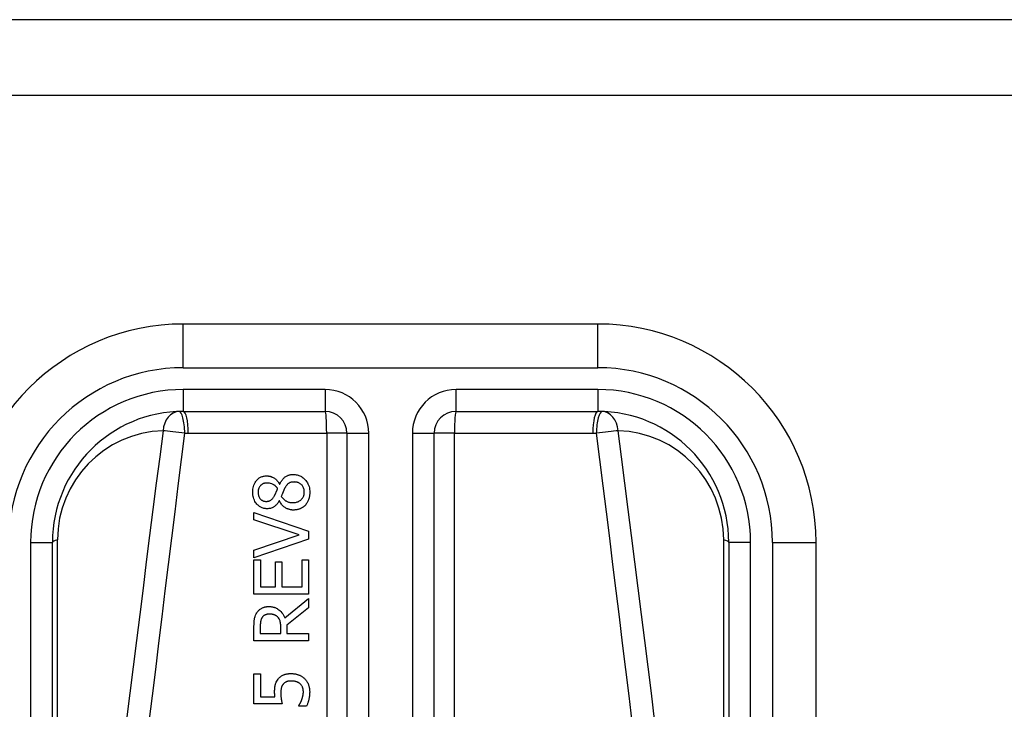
# Model space of a CAD drawing. Header units: inches. Extents: x 19 to 626, y 56 to 294.
# Tile 153 of 256: x 117.277 to 118.165, y 197.367 to 197.988. Entities that reach past the tile are written whole.
import ezdxf

# ---------------------------------------------------------------- set-up
doc = ezdxf.new("R2010")
doc.units = ezdxf.units.IN
doc.header["$MEASUREMENT"] = 0
doc.layers.add('Visible Edges(ANSI)', color=7, linetype='Continuous', lineweight=25)
doc.layers.add('Visible Tangent Edges(ANSI)', color=7, linetype='Continuous', lineweight=25)

msp = doc.modelspace()

# ---------------------------------------------------------------- linework, layer by layer
at = {"layer": 'Visible Edges(ANSI)'}
for p, q in [((150.41394, 197.98842), (84.80894, 197.98842)), ((84.80894, 197.92042), (150.41394, 197.92042)), ((117.79845, 197.71403), (117.42443, 197.71403)), ((117.42443, 197.63529), (117.55239, 197.63529)), ((117.67048, 197.63529), (117.79845, 197.63529)), ((117.57208, 197.61561), (117.57208, 196.96363)), ((117.6508, 196.96363), (117.6508, 197.61561)), ((117.5112, 197.56966), (117.5114, 197.56966)), ((117.51112, 197.55467), (117.51092, 197.55467)), ((117.48819, 197.53752), (117.48819, 197.54418)), ((117.48819, 197.54418), (117.5374, 197.52723)), ((117.52907, 197.52388), (117.48819, 197.53752)), ((117.5374, 197.52723), (117.5374, 197.52017)), ((117.30632, 196.86812), (117.30632, 197.51718)), ((117.48819, 197.51024), (117.52907, 197.52388)), ((117.5374, 197.52017), (117.48819, 197.50322)), ((117.91656, 197.51718), (117.91656, 196.86812)), ((117.9953, 196.86812), (117.9953, 197.51718)), ((117.48819, 197.50322), (117.48819, 197.51024)), ((117.48819, 197.50131), (117.49401, 197.50131)), ((117.48819, 197.47052), (117.48819, 197.50131)), ((117.49401, 197.50131), (117.49401, 197.47706)), ((117.50749, 197.47706), (117.50749, 197.49967)), ((117.50749, 197.49967), (117.51331, 197.49967)), ((117.51331, 197.49967), (117.51331, 197.47706)), ((117.53158, 197.47706), (117.53158, 197.50131)), ((117.53158, 197.50131), (117.5374, 197.50131)), ((117.5374, 197.50131), (117.5374, 197.47052)), ((117.49401, 197.47706), (117.50749, 197.47706)), ((117.51331, 197.47706), (117.53158, 197.47706)), ((117.5374, 197.47052), (117.48819, 197.47052)), ((117.51599, 197.4491), (117.5374, 197.46661)), ((117.5374, 197.46661), (117.5374, 197.45812)), ((117.5374, 197.45812), (117.51782, 197.44256)), ((117.48819, 197.42853), (117.48819, 197.44121)), ((117.49385, 197.44157), (117.49385, 197.43507)), ((117.51236, 197.43507), (117.51236, 197.44081)), ((117.51782, 197.44256), (117.51782, 197.43507)), ((117.5374, 197.42853), (117.48819, 197.42853)), ((117.49385, 197.43507), (117.51236, 197.43507)), ((117.51782, 197.43507), (117.5374, 197.43507)), ((117.5374, 197.43507), (117.5374, 197.42853)), ((117.48819, 197.37162), (117.48819, 197.39862)), ((117.48819, 197.39862), (117.49397, 197.39862)), ((117.49397, 197.39862), (117.49397, 197.37796)), ((117.49397, 197.37796), (117.50709, 197.37796)), ((117.51355, 197.37162), (117.48819, 197.37162)), ((117.52867, 197.36958), (117.52867, 197.37006)), ((117.53565, 197.36958), (117.52867, 197.36958))]:
    msp.add_line(p, q, dxfattribs=at)
at = {"layer": 'Visible Edges(ANSI)', "flags": 128}
for points in [[(117.5114, 197.56966), (117.51173, 197.57036), (117.51209, 197.57105), (117.51247, 197.57172), (117.51288, 197.57238), (117.51331, 197.57303), (117.51377, 197.57365), (117.51426, 197.57425), (117.51477, 197.57483), (117.51531, 197.57537), (117.51587, 197.57586), (117.51642, 197.57629), (117.51696, 197.57667), (117.5175, 197.57699), (117.51804, 197.57727), (117.51858, 197.5775), (117.51913, 197.57771), (117.51968, 197.57788), (117.52024, 197.57802), (117.5208, 197.57814), (117.52137, 197.57824), (117.52195, 197.57831), (117.52253, 197.57836), (117.5231, 197.57839), (117.52368, 197.5784)], [(117.52368, 197.5784), (117.52455, 197.57838), (117.5254, 197.57831), (117.52625, 197.57819), (117.52709, 197.57803), (117.52792, 197.57781), (117.52874, 197.57754), (117.52954, 197.57722), (117.53032, 197.57685), (117.53107, 197.57643), (117.53179, 197.57596), (117.53248, 197.57545), (117.53314, 197.5749), (117.53377, 197.57431), (117.53442, 197.57363), (117.53507, 197.57286), (117.53572, 197.57199), (117.53634, 197.57101), (117.53691, 197.56992), (117.53742, 197.56874), (117.53783, 197.56751), (117.53814, 197.56624), (117.53836, 197.56496), (117.53848, 197.56367), (117.53852, 197.56237)], [(117.48707, 197.56237), (117.48711, 197.5637), (117.48722, 197.56502), (117.48742, 197.56634), (117.48772, 197.56763), (117.48812, 197.5689), (117.48862, 197.57009), (117.48917, 197.57113), (117.48973, 197.57202), (117.4903, 197.57278), (117.49084, 197.5734), (117.49134, 197.57392), (117.49186, 197.57439), (117.4924, 197.57483), (117.49296, 197.57524), (117.49355, 197.57561), (117.49416, 197.57594), (117.49479, 197.57624), (117.49545, 197.57649), (117.49612, 197.5767), (117.4968, 197.57687), (117.49749, 197.577), (117.49819, 197.57709), (117.49889, 197.57714), (117.4996, 197.57716)], [(117.49968, 197.5707), (117.49928, 197.57069), (117.49889, 197.57067), (117.4985, 197.57063), (117.49811, 197.57057), (117.49773, 197.57049), (117.49735, 197.57039), (117.49698, 197.57027), (117.49661, 197.57013), (117.49624, 197.56997), (117.49589, 197.5698), (117.49556, 197.5696), (117.49523, 197.56939), (117.49491, 197.56916), (117.49461, 197.56891), (117.49432, 197.56865), (117.49402, 197.56835), (117.49366, 197.56794), (117.49327, 197.56741), (117.49288, 197.56674), (117.49252, 197.56592), (117.49225, 197.56505), (117.49207, 197.56415), (117.49197, 197.56324), (117.49194, 197.56233)], [(117.4996, 197.57716), (117.50005, 197.57715), (117.5005, 197.57712), (117.50094, 197.57708), (117.50139, 197.57702), (117.50183, 197.57694), (117.50226, 197.57684), (117.5027, 197.57673), (117.50313, 197.5766), (117.50355, 197.57646), (117.50398, 197.5763), (117.50442, 197.57612), (117.50491, 197.57589), (117.50544, 197.57562), (117.506, 197.57531), (117.50659, 197.57495), (117.50718, 197.57453), (117.50778, 197.57405), (117.50838, 197.57352), (117.50894, 197.57295), (117.50947, 197.57235), (117.50995, 197.57172), (117.5104, 197.57106), (117.51082, 197.57037), (117.5112, 197.56966)], [(117.50953, 197.56579), (117.50935, 197.56602), (117.50917, 197.56625), (117.50899, 197.56647), (117.5088, 197.56669), (117.50861, 197.56691), (117.50841, 197.56713), (117.50821, 197.56734), (117.50801, 197.56755), (117.5078, 197.56775), (117.50758, 197.56795), (117.50737, 197.56814), (117.50715, 197.56833), (117.50692, 197.56851), (117.50669, 197.56869), (117.50646, 197.56886), (117.50622, 197.56902), (117.50598, 197.56917), (117.5056, 197.56939), (117.50502, 197.56967), (117.50422, 197.56999), (117.50321, 197.57029), (117.50205, 197.57052), (117.50087, 197.57066), (117.49968, 197.5707)], [(117.52432, 197.57162), (117.52379, 197.57161), (117.52326, 197.57158), (117.52272, 197.57152), (117.52219, 197.57144), (117.52167, 197.57134), (117.52116, 197.5712), (117.52066, 197.57102), (117.5202, 197.57082), (117.5198, 197.57061), (117.51943, 197.57038), (117.5191, 197.57013), (117.5188, 197.56988), (117.51852, 197.56962), (117.51825, 197.56934), (117.51799, 197.56904), (117.51773, 197.56873), (117.51748, 197.5684), (117.51723, 197.56806), (117.51699, 197.5677), (117.51675, 197.56734), (117.51652, 197.56697), (117.5163, 197.5666), (117.51608, 197.56622), (117.51587, 197.56583)], [(117.53361, 197.56245), (117.53359, 197.56323), (117.53352, 197.564), (117.53339, 197.56477), (117.53321, 197.56553), (117.53296, 197.56626), (117.53265, 197.56696), (117.53231, 197.56759), (117.53194, 197.56814), (117.53156, 197.56862), (117.53118, 197.56905), (117.53079, 197.56942), (117.53038, 197.56977), (117.52995, 197.57008), (117.5295, 197.57036), (117.52903, 197.57062), (117.52854, 197.57084), (117.52804, 197.57104), (117.52752, 197.5712), (117.527, 197.57134), (117.52647, 197.57144), (117.52594, 197.57152), (117.5254, 197.57158), (117.52486, 197.57161), (117.52432, 197.57162)], [(117.50003, 197.54753), (117.49929, 197.54755), (117.49855, 197.54761), (117.49782, 197.54771), (117.49709, 197.54785), (117.49638, 197.54804), (117.49567, 197.54828), (117.49498, 197.54856), (117.49431, 197.54889), (117.49367, 197.54926), (117.49305, 197.54966), (117.49246, 197.55011), (117.49189, 197.55059), (117.49135, 197.55111), (117.49078, 197.55172), (117.4902, 197.55242), (117.48961, 197.55323), (117.48904, 197.55415), (117.48851, 197.55519), (117.48805, 197.55633), (117.48768, 197.5575), (117.48741, 197.55869), (117.48722, 197.55991), (117.48711, 197.56113), (117.48707, 197.56237)], [(117.49194, 197.56233), (117.49196, 197.56156), (117.49203, 197.5608), (117.49216, 197.56006), (117.49235, 197.55932), (117.4926, 197.5586), (117.4929, 197.55794), (117.49323, 197.55737), (117.49356, 197.55688), (117.49389, 197.55647), (117.49419, 197.55614), (117.49448, 197.55586), (117.49479, 197.5556), (117.4951, 197.55536), (117.49544, 197.55514), (117.49578, 197.55494), (117.49614, 197.55477), (117.49652, 197.55461), (117.4969, 197.55448), (117.49728, 197.55438), (117.49768, 197.55429), (117.49807, 197.55423), (117.49847, 197.55418), (117.49887, 197.55416), (117.49928, 197.55415)], [(117.50646, 197.55886), (117.50653, 197.55899), (117.50662, 197.55915), (117.50672, 197.55933), (117.50682, 197.55953), (117.50693, 197.55975), (117.50705, 197.55998), (117.50718, 197.56023), (117.50731, 197.56049), (117.50744, 197.56077), (117.50758, 197.56106), (117.50772, 197.56136), (117.50787, 197.56167), (117.50801, 197.56199), (117.50816, 197.56231), (117.50831, 197.56265), (117.50845, 197.56299), (117.5086, 197.56333), (117.50874, 197.56368), (117.50889, 197.56403), (117.50902, 197.56439), (117.50916, 197.56474), (117.50929, 197.56509), (117.50941, 197.56545), (117.50953, 197.56579)], [(117.51587, 197.56583), (117.51578, 197.56568), (117.51569, 197.56552), (117.51561, 197.56536), (117.51552, 197.56519), (117.51544, 197.56501), (117.51535, 197.56482), (117.51526, 197.56463), (117.51517, 197.56442), (117.51507, 197.5642), (117.51497, 197.56397), (117.51487, 197.56373), (117.51476, 197.56346), (117.51464, 197.56319), (117.51452, 197.56289), (117.51439, 197.56257), (117.51426, 197.56223), (117.51411, 197.56187), (117.51396, 197.56149), (117.51379, 197.56108), (117.51362, 197.56064), (117.51343, 197.56018), (117.51323, 197.55969), (117.51302, 197.55917), (117.5128, 197.55862)], [(117.52332, 197.55299), (117.52411, 197.55301), (117.52489, 197.55308), (117.52567, 197.5532), (117.52643, 197.55337), (117.52718, 197.55359), (117.52792, 197.55387), (117.52861, 197.5542), (117.52924, 197.55456), (117.52981, 197.55495), (117.53032, 197.55535), (117.53078, 197.55576), (117.53119, 197.55617), (117.53158, 197.5566), (117.53193, 197.55705), (117.53225, 197.55752), (117.53254, 197.55801), (117.5328, 197.55853), (117.53302, 197.55906), (117.53321, 197.55961), (117.53336, 197.56016), (117.53347, 197.56072), (117.53355, 197.56129), (117.5336, 197.56187), (117.53361, 197.56245)], [(117.53852, 197.56237), (117.53852, 197.56193), (117.5385, 197.56149), (117.53848, 197.56105), (117.53845, 197.56061), (117.53842, 197.56017), (117.53837, 197.55974), (117.53831, 197.5593), (117.53825, 197.55887), (117.53817, 197.55844), (117.53809, 197.55801), (117.53799, 197.55759), (117.53788, 197.55716), (117.53777, 197.55674), (117.53764, 197.55632), (117.5375, 197.55591), (117.53735, 197.55548), (117.53715, 197.55499), (117.5369, 197.55442), (117.5366, 197.5538), (117.53623, 197.55313), (117.5358, 197.55245), (117.53534, 197.55179), (117.53483, 197.55116), (117.53429, 197.55056)], [(117.49928, 197.55415), (117.49954, 197.55415), (117.4998, 197.55416), (117.50006, 197.55418), (117.50032, 197.55421), (117.50058, 197.55424), (117.50084, 197.55428), (117.50109, 197.55434), (117.50135, 197.5544), (117.5016, 197.55447), (117.50185, 197.55454), (117.50209, 197.55463), (117.50234, 197.55473), (117.50262, 197.55486), (117.50293, 197.55503), (117.50326, 197.55523), (117.50363, 197.55549), (117.50401, 197.5558), (117.50442, 197.55616), (117.50481, 197.55657), (117.50518, 197.55699), (117.50553, 197.55744), (117.50586, 197.5579), (117.50617, 197.55837), (117.50646, 197.55886)], [(117.51092, 197.55467), (117.51068, 197.55425), (117.51042, 197.55384), (117.51016, 197.55343), (117.50988, 197.55303), (117.5096, 197.55263), (117.5093, 197.55224), (117.509, 197.55186), (117.50869, 197.55148), (117.50836, 197.55112), (117.50803, 197.55076), (117.50768, 197.55042), (117.50733, 197.5501), (117.50696, 197.54979), (117.50658, 197.54949), (117.50615, 197.54919), (117.50567, 197.54889), (117.50513, 197.5486), (117.50451, 197.54832), (117.50383, 197.54807), (117.50308, 197.54787), (117.50233, 197.54771), (117.50157, 197.54761), (117.5008, 197.54755), (117.50003, 197.54753)], [(117.5238, 197.54633), (117.52327, 197.54634), (117.52273, 197.54637), (117.5222, 197.54642), (117.52168, 197.54649), (117.52116, 197.54658), (117.52064, 197.54669), (117.52013, 197.54682), (117.51962, 197.54698), (117.51911, 197.54715), (117.51861, 197.54734), (117.51811, 197.54757), (117.51757, 197.54783), (117.51701, 197.54813), (117.51643, 197.54849), (117.51583, 197.54889), (117.51523, 197.54936), (117.51462, 197.54988), (117.51402, 197.55047), (117.51344, 197.5511), (117.51291, 197.55176), (117.51241, 197.55245), (117.51194, 197.55317), (117.51152, 197.55391), (117.51112, 197.55467)], [(117.5128, 197.55862), (117.51304, 197.55826), (117.51329, 197.55791), (117.51355, 197.55758), (117.51383, 197.55725), (117.51411, 197.55693), (117.5144, 197.55662), (117.5147, 197.55632), (117.51501, 197.55603), (117.51534, 197.55576), (117.51567, 197.55549), (117.51601, 197.55523), (117.51637, 197.55499), (117.51675, 197.55474), (117.51718, 197.55449), (117.51765, 197.55425), (117.51816, 197.55401), (117.51872, 197.55378), (117.51933, 197.55357), (117.51998, 197.55339), (117.52064, 197.55324), (117.5213, 197.55313), (117.52197, 197.55305), (117.52265, 197.55301), (117.52332, 197.55299)], [(117.53429, 197.55056), (117.534, 197.55027), (117.5337, 197.54998), (117.53339, 197.54971), (117.53308, 197.54944), (117.53276, 197.54919), (117.53243, 197.54895), (117.53209, 197.54872), (117.53175, 197.5485), (117.5314, 197.54829), (117.53104, 197.54809), (117.53067, 197.5479), (117.5303, 197.54772), (117.52992, 197.54755), (117.52951, 197.54738), (117.52907, 197.54721), (117.52858, 197.54705), (117.52806, 197.5469), (117.52749, 197.54675), (117.52689, 197.54662), (117.52628, 197.54652), (117.52567, 197.54644), (117.52505, 197.54638), (117.52443, 197.54634), (117.5238, 197.54633)], [(117.48819, 197.44121), (117.48819, 197.44159), (117.48819, 197.44197), (117.4882, 197.44236), (117.48821, 197.44275), (117.48822, 197.44314), (117.48823, 197.44354), (117.48824, 197.44394), (117.48826, 197.44434), (117.48828, 197.44474), (117.48831, 197.44514), (117.48834, 197.44554), (117.48837, 197.44593), (117.4884, 197.44633), (117.48844, 197.44672), (117.48849, 197.44711), (117.48853, 197.4475), (117.48859, 197.44788), (117.48864, 197.44825), (117.48873, 197.44874), (117.4889, 197.4495), (117.48919, 197.45047), (117.48962, 197.45158), (117.49016, 197.45268), (117.49078, 197.45373)], [(117.49078, 197.45373), (117.49115, 197.45427), (117.49153, 197.45478), (117.49194, 197.45527), (117.49238, 197.45574), (117.49283, 197.45618), (117.49331, 197.4566), (117.49382, 197.457), (117.49435, 197.45737), (117.49487, 197.4577), (117.49538, 197.45798), (117.49587, 197.45822), (117.49634, 197.45843), (117.49679, 197.4586), (117.49723, 197.45874), (117.49766, 197.45886), (117.49808, 197.45896), (117.49851, 197.45905), (117.49894, 197.45912), (117.49937, 197.45918), (117.4998, 197.45923), (117.50024, 197.45927), (117.50068, 197.45929), (117.50111, 197.45931), (117.50155, 197.45931)], [(117.50155, 197.45931), (117.50204, 197.45931), (117.50253, 197.45929), (117.50302, 197.45926), (117.50351, 197.45922), (117.50399, 197.45916), (117.50447, 197.45909), (117.50495, 197.45901), (117.50543, 197.45891), (117.50591, 197.45879), (117.50638, 197.45866), (117.50684, 197.45852), (117.5073, 197.45835), (117.50776, 197.45817), (117.50832, 197.45793), (117.509, 197.45758), (117.5098, 197.4571), (117.51068, 197.45648), (117.51162, 197.45571), (117.51256, 197.45478), (117.51342, 197.45377), (117.5142, 197.45269), (117.51488, 197.45154), (117.51548, 197.45034), (117.51599, 197.4491)], [(117.49553, 197.44938), (117.49534, 197.44909), (117.49517, 197.44878), (117.49501, 197.44847), (117.49486, 197.44816), (117.49473, 197.44783), (117.49461, 197.44751), (117.4945, 197.44717), (117.4944, 197.44684), (117.49431, 197.4465), (117.49424, 197.44615), (117.49417, 197.4458), (117.49411, 197.44544), (117.49406, 197.44508), (117.49401, 197.44472), (117.49397, 197.44436), (117.49394, 197.444), (117.49392, 197.44365), (117.4939, 197.44331), (117.49388, 197.44298), (117.49387, 197.44266), (117.49386, 197.44236), (117.49386, 197.44207), (117.49385, 197.44181), (117.49385, 197.44157)], [(117.50207, 197.45249), (117.5018, 197.45249), (117.50152, 197.45248), (117.50125, 197.45247), (117.50098, 197.45244), (117.50071, 197.45241), (117.50044, 197.45238), (117.50017, 197.45233), (117.49991, 197.45228), (117.49964, 197.45222), (117.49938, 197.45215), (117.49912, 197.45207), (117.49886, 197.45198), (117.49861, 197.45189), (117.49835, 197.45178), (117.49808, 197.45165), (117.4978, 197.4515), (117.4975, 197.45133), (117.4972, 197.45112), (117.49688, 197.45088), (117.49658, 197.45062), (117.49629, 197.45033), (117.49602, 197.45003), (117.49576, 197.44972), (117.49553, 197.44938)], [(117.50981, 197.4497), (117.50958, 197.44993), (117.50936, 197.45014), (117.50912, 197.45035), (117.50888, 197.45054), (117.50863, 197.45073), (117.50838, 197.4509), (117.50812, 197.45107), (117.50785, 197.45123), (117.50757, 197.45137), (117.50729, 197.45151), (117.507, 197.45164), (117.5067, 197.45176), (117.50638, 197.45187), (117.50604, 197.45198), (117.50569, 197.45208), (117.50532, 197.45216), (117.50493, 197.45225), (117.50452, 197.45232), (117.50412, 197.45237), (117.50371, 197.45242), (117.5033, 197.45245), (117.50289, 197.45248), (117.50248, 197.45249), (117.50207, 197.45249)], [(117.51236, 197.44081), (117.51236, 197.44109), (117.51235, 197.44138), (117.51235, 197.44167), (117.51234, 197.44195), (117.51232, 197.44224), (117.51231, 197.44253), (117.51229, 197.44282), (117.51227, 197.4431), (117.51224, 197.44339), (117.51221, 197.44368), (117.51218, 197.44397), (117.51215, 197.44425), (117.51211, 197.44454), (117.51206, 197.44482), (117.51202, 197.4451), (117.51196, 197.44539), (117.51191, 197.44567), (117.51185, 197.44595), (117.51174, 197.44636), (117.51156, 197.44694), (117.51127, 197.44763), (117.51087, 197.44837), (117.51037, 197.44907), (117.50981, 197.4497)], [(117.50681, 197.38242), (117.50682, 197.38278), (117.50682, 197.38314), (117.50683, 197.38351), (117.50684, 197.38387), (117.50685, 197.38424), (117.50687, 197.38462), (117.50689, 197.38499), (117.50692, 197.38536), (117.50695, 197.38573), (117.50699, 197.38611), (117.50703, 197.38648), (117.50707, 197.38685), (117.50713, 197.38721), (117.50718, 197.38758), (117.50725, 197.38794), (117.50732, 197.38829), (117.50739, 197.38865), (117.50748, 197.38902), (117.50763, 197.38956), (117.50788, 197.39028), (117.50824, 197.39114), (117.50872, 197.39208), (117.50927, 197.39297), (117.50988, 197.39383)], [(117.50988, 197.39383), (117.51028, 197.39433), (117.5107, 197.39481), (117.51115, 197.39526), (117.51161, 197.39569), (117.5121, 197.39609), (117.5126, 197.39647), (117.51313, 197.39682), (117.51368, 197.39715), (117.51423, 197.39744), (117.51476, 197.39769), (117.51529, 197.3979), (117.5158, 197.39809), (117.51631, 197.39824), (117.5168, 197.39837), (117.51729, 197.39848), (117.51777, 197.39858), (117.51827, 197.39866), (117.51877, 197.39872), (117.51927, 197.39878), (117.51977, 197.39882), (117.52027, 197.39886), (117.52077, 197.39888), (117.52127, 197.39889), (117.52177, 197.39889)], [(117.52173, 197.39219), (117.52145, 197.39219), (117.52118, 197.39219), (117.5209, 197.39218), (117.52063, 197.39216), (117.52035, 197.39214), (117.52008, 197.39212), (117.51981, 197.39208), (117.51955, 197.39205), (117.51928, 197.39201), (117.51902, 197.39196), (117.51877, 197.3919), (117.51851, 197.39184), (117.51827, 197.39178), (117.51802, 197.3917), (117.51778, 197.39162), (117.51755, 197.39153), (117.51731, 197.39143), (117.517, 197.39128), (117.51663, 197.39109), (117.51623, 197.39084), (117.5158, 197.39053), (117.51538, 197.39019), (117.51499, 197.38981), (117.51463, 197.3894)], [(117.52975, 197.38968), (117.52954, 197.38985), (117.52933, 197.39001), (117.52911, 197.39017), (117.52889, 197.39032), (117.52867, 197.39047), (117.52844, 197.3906), (117.52821, 197.39073), (117.52798, 197.39086), (117.52774, 197.39098), (117.5275, 197.39109), (117.52726, 197.3912), (117.52702, 197.3913), (117.52677, 197.3914), (117.52651, 197.39149), (117.52625, 197.39158), (117.52595, 197.39167), (117.52561, 197.39176), (117.52521, 197.39186), (117.52477, 197.39194), (117.52427, 197.39203), (117.52372, 197.39209), (117.52311, 197.39215), (117.52245, 197.39218), (117.52173, 197.39219)], [(117.52177, 197.39889), (117.52226, 197.39889), (117.52275, 197.39887), (117.52323, 197.39885), (117.52372, 197.39881), (117.5242, 197.39875), (117.52468, 197.39869), (117.52516, 197.39862), (117.52564, 197.39853), (117.52611, 197.39843), (117.52658, 197.39831), (117.52705, 197.39819), (117.52752, 197.39805), (117.52798, 197.39789), (117.52844, 197.39772), (117.52892, 197.39753), (117.52941, 197.39732), (117.52991, 197.39708), (117.53043, 197.39682), (117.53095, 197.39652), (117.53148, 197.3962), (117.53202, 197.39584), (117.53255, 197.39545), (117.53308, 197.39502), (117.53361, 197.39455)], [(117.53361, 197.39455), (117.53414, 197.39403), (117.53464, 197.39349), (117.5351, 197.39292), (117.53554, 197.39233), (117.53594, 197.39172), (117.53632, 197.39109), (117.53666, 197.39043), (117.53698, 197.38977), (117.53724, 197.38914), (117.53747, 197.38854), (117.53765, 197.38798), (117.53781, 197.38746), (117.53793, 197.38698), (117.53802, 197.38656), (117.53811, 197.38616), (117.53818, 197.38575), (117.53824, 197.38534), (117.5383, 197.38493), (117.53834, 197.38452), (117.53838, 197.38411), (117.5384, 197.3837), (117.53842, 197.38329), (117.53844, 197.38288), (117.53844, 197.38246)], [(117.50709, 197.37796), (117.50707, 197.37811), (117.50705, 197.37827), (117.50703, 197.37843), (117.50702, 197.37859), (117.507, 197.37874), (117.50698, 197.3789), (117.50697, 197.37906), (117.50695, 197.37922), (117.50694, 197.37937), (117.50693, 197.37953), (117.50691, 197.37969), (117.5069, 197.37985), (117.50689, 197.38001), (117.50688, 197.38017), (117.50687, 197.38034), (117.50686, 197.38054), (117.50685, 197.38074), (117.50684, 197.38096), (117.50684, 197.38119), (117.50683, 197.38142), (117.50682, 197.38167), (117.50682, 197.38192), (117.50682, 197.38217), (117.50681, 197.38242)], [(117.51463, 197.3894), (117.51442, 197.38915), (117.51422, 197.38889), (117.51403, 197.38862), (117.51386, 197.38835), (117.51369, 197.38806), (117.51354, 197.38777), (117.5134, 197.38748), (117.51327, 197.38717), (117.51316, 197.38686), (117.51305, 197.38654), (117.51295, 197.38621), (117.51286, 197.38587), (117.51277, 197.38552), (117.5127, 197.38517), (117.51263, 197.3848), (117.51257, 197.38443), (117.51252, 197.38406), (117.51248, 197.38368), (117.51244, 197.3833), (117.51241, 197.38291), (117.51239, 197.38252), (117.51237, 197.38213), (117.51236, 197.38174), (117.51236, 197.38135)], [(117.53274, 197.38258), (117.53273, 197.38283), (117.53273, 197.38307), (117.53271, 197.38331), (117.53269, 197.38354), (117.53267, 197.38378), (117.53264, 197.38402), (117.53261, 197.38425), (117.53257, 197.38449), (117.53252, 197.38472), (117.53247, 197.38495), (117.53242, 197.38519), (117.53236, 197.38542), (117.53229, 197.38565), (117.53222, 197.38587), (117.53215, 197.3861), (117.53207, 197.38633), (117.53197, 197.38657), (117.53184, 197.38689), (117.53164, 197.38729), (117.53138, 197.38776), (117.53104, 197.38827), (117.53064, 197.38878), (117.53021, 197.38925), (117.52975, 197.38968)], [(117.5313, 197.37537), (117.53137, 197.37557), (117.53144, 197.37577), (117.53151, 197.37598), (117.53158, 197.37618), (117.53164, 197.37639), (117.53171, 197.3766), (117.53177, 197.3768), (117.53184, 197.37701), (117.5319, 197.37722), (117.53196, 197.37743), (117.53202, 197.37764), (117.53208, 197.37785), (117.53214, 197.37806), (117.53219, 197.37827), (117.53225, 197.37848), (117.5323, 197.37869), (117.53235, 197.3789), (117.5324, 197.37913), (117.53247, 197.37947), (117.53255, 197.37989), (117.53262, 197.38042), (117.53268, 197.38104), (117.53272, 197.38176), (117.53274, 197.38258)], [(117.53844, 197.38246), (117.53844, 197.38194), (117.53842, 197.38142), (117.5384, 197.3809), (117.53837, 197.38038), (117.53833, 197.37986), (117.53828, 197.37934), (117.53823, 197.37882), (117.53816, 197.3783), (117.53809, 197.37779), (117.53801, 197.37727), (117.53792, 197.37676), (117.53782, 197.37625), (117.53771, 197.37573), (117.53759, 197.37522), (117.53746, 197.37469), (117.53732, 197.37415), (117.53717, 197.37359), (117.537, 197.37303), (117.53681, 197.37245), (117.53661, 197.37188), (117.5364, 197.3713), (117.53617, 197.37072), (117.53592, 197.37015), (117.53565, 197.36958)], [(117.51236, 197.38135), (117.51236, 197.38091), (117.51237, 197.38047), (117.51238, 197.38003), (117.5124, 197.37959), (117.51243, 197.37915), (117.51246, 197.37871), (117.51249, 197.37827), (117.51253, 197.37783), (117.51258, 197.37739), (117.51263, 197.37695), (117.51269, 197.3765), (117.51275, 197.37605), (117.51282, 197.37561), (117.51289, 197.37516), (117.51296, 197.37473), (117.51303, 197.37431), (117.5131, 197.3739), (117.51318, 197.3735), (117.51325, 197.37312), (117.51332, 197.37277), (117.51338, 197.37244), (117.51344, 197.37213), (117.5135, 197.37186), (117.51355, 197.37162)], [(117.52867, 197.37006), (117.52875, 197.37017), (117.52883, 197.37029), (117.52891, 197.37041), (117.529, 197.37055), (117.5291, 197.3707), (117.52919, 197.37085), (117.52929, 197.37102), (117.52939, 197.3712), (117.5295, 197.37138), (117.52961, 197.37158), (117.52972, 197.37179), (117.52983, 197.372), (117.52995, 197.37223), (117.53006, 197.37246), (117.53018, 197.37271), (117.5303, 197.37296), (117.53043, 197.37323), (117.53055, 197.37351), (117.53067, 197.37379), (117.5308, 197.37409), (117.53092, 197.37439), (117.53105, 197.37471), (117.53117, 197.37503), (117.5313, 197.37537)]]:
    msp.add_lwpolyline(points, dxfattribs=at)
at = {"layer": 'Visible Edges(ANSI)'}
for centre, radius, start, end in [((117.42443, 197.51718), 0.19685, 90, 180), ((117.79845, 197.51718), 0.19685, 0, 90), ((117.42443, 197.51718), 0.11811, 90, 180), ((117.55239, 197.61561), 0.01969, 0, 90), ((117.67048, 197.61561), 0.01969, 90, 180), ((117.79845, 197.51718), 0.11811, 0, 90)]:
    msp.add_arc(centre, radius, start, end, dxfattribs=at)
at = {"layer": 'Visible Tangent Edges(ANSI)'}
for p, q in [((117.42443, 197.67466), (117.42443, 197.71403)), ((117.79845, 197.67466), (117.79845, 197.71403)), ((117.42443, 197.67466), (117.79845, 197.67466)), ((117.42443, 197.65498), (117.42443, 197.63529)), ((117.55239, 197.65498), (117.42443, 197.65498)), ((117.55239, 197.65498), (117.55239, 197.63529)), ((117.67048, 197.63529), (117.67048, 197.65498)), ((117.79845, 197.65498), (117.67048, 197.65498)), ((117.79845, 197.65498), (117.79845, 197.63529)), ((117.42893, 197.61561), (117.55378, 197.61561)), ((117.55378, 197.61561), (117.55378, 196.96363)), ((117.57208, 197.61561), (117.55378, 197.61561)), ((117.57208, 197.61561), (117.59176, 197.61561)), ((117.59176, 196.96363), (117.59176, 197.61561)), ((117.63111, 197.61561), (117.6508, 197.61561)), ((117.63111, 197.61561), (117.63111, 196.96363)), ((117.66909, 197.61561), (117.6508, 197.61561)), ((117.66909, 197.61561), (117.79394, 197.61561)), ((117.66909, 196.96363), (117.66909, 197.61561)), ((117.28663, 197.51718), (117.30632, 197.51718)), ((117.28663, 197.51718), (117.28663, 196.86812)), ((117.31091, 196.97037), (117.31091, 197.5195)), ((117.91196, 197.5195), (117.91196, 196.97037)), ((117.93624, 197.51718), (117.91656, 197.51718)), ((117.93624, 196.86812), (117.93624, 197.51718)), ((117.95593, 197.51718), (117.95593, 196.86812)), ((117.95593, 197.51718), (117.9953, 197.51718))]:
    msp.add_line(p, q, dxfattribs=at)
at = {"layer": 'Visible Tangent Edges(ANSI)', "flags": 128}
for points in [[(117.40613, 197.61788), (117.4031, 197.59422), (117.40007, 197.57057), (117.39705, 197.54691), (117.39404, 197.52325), (117.39104, 197.49959), (117.38805, 197.47594), (117.38506, 197.45228), (117.38209, 197.42862), (117.37912, 197.40496), (117.37616, 197.3813), (117.37321, 197.35763)], [(117.39373, 197.35531), (117.3966, 197.37897), (117.39949, 197.40263), (117.40238, 197.42629), (117.40528, 197.44995), (117.40818, 197.47361), (117.4111, 197.49727), (117.41402, 197.52093), (117.41696, 197.54459), (117.4199, 197.56824), (117.42285, 197.5919), (117.42581, 197.61555)], [(117.42581, 197.61555), (117.42594, 197.61556), (117.42607, 197.61556), (117.4262, 197.61557), (117.42633, 197.61557), (117.42646, 197.61557), (117.42659, 197.61558), (117.42672, 197.61558), (117.42685, 197.61558), (117.42698, 197.61559), (117.42711, 197.61559), (117.42724, 197.61559), (117.42737, 197.61559), (117.4275, 197.61559), (117.42763, 197.6156), (117.42776, 197.6156), (117.42789, 197.6156), (117.42802, 197.6156), (117.42815, 197.6156), (117.42828, 197.6156), (117.42841, 197.6156), (117.42854, 197.6156), (117.42867, 197.61561), (117.4288, 197.61561), (117.42893, 197.61561)], [(117.79394, 197.61561), (117.79407, 197.61561), (117.7942, 197.61561), (117.79433, 197.6156), (117.79446, 197.6156), (117.79459, 197.6156), (117.79472, 197.6156), (117.79485, 197.6156), (117.79498, 197.6156), (117.79511, 197.6156), (117.79524, 197.6156), (117.79538, 197.61559), (117.79551, 197.61559), (117.79564, 197.61559), (117.79577, 197.61559), (117.7959, 197.61559), (117.79603, 197.61558), (117.79616, 197.61558), (117.79629, 197.61558), (117.79642, 197.61557), (117.79655, 197.61557), (117.79668, 197.61557), (117.79681, 197.61556), (117.79694, 197.61556), (117.79707, 197.61555)], [(117.79707, 197.61555), (117.80003, 197.5919), (117.80298, 197.56824), (117.80592, 197.54459), (117.80885, 197.52093), (117.81178, 197.49727), (117.81469, 197.47361), (117.8176, 197.44995), (117.8205, 197.42629), (117.82339, 197.40263), (117.82627, 197.37897), (117.82914, 197.35531)], [(117.84966, 197.35763), (117.84671, 197.3813), (117.84376, 197.40496), (117.84079, 197.42862), (117.83781, 197.45228), (117.83483, 197.47594), (117.83184, 197.49959), (117.82883, 197.52325), (117.82582, 197.54691), (117.82281, 197.57057), (117.81978, 197.59422), (117.81674, 197.61788)]]:
    msp.add_lwpolyline(points, dxfattribs=at)
at = {"layer": 'Visible Tangent Edges(ANSI)'}
for centre, radius, start, end in [((117.42443, 197.51718), 0.15748, 90, 180), ((117.79845, 197.51718), 0.15748, 0, 90), ((117.42443, 197.51718), 0.1378, 90, 180), ((117.55239, 197.61561), 0.03937, 0, 90), ((117.67048, 197.61561), 0.03937, 90, 180), ((117.79845, 197.51718), 0.1378, 0, 90), ((117.40934, 197.5195), 0.09843, 91.86625, 180), ((117.81354, 197.5195), 0.09843, 0, 88.13375)]:
    msp.add_arc(centre, radius, start, end, dxfattribs=at)
for centre, major_axis, ratio, start_param, end_param in [((117.42122, 197.61555), (-0.00064, 0.01967), 0.770235, 0, 1.427427), ((117.42122, 197.61555), (-0.00064, 0.01967), 0.232745, 4.704805, 6.283185), ((117.42443, 197.61561), (0, 0.01969), 0.228742, 4.712389, 6.283185), ((117.55239, 197.61561), (0, 0.01969), 0.07065, 4.712389, 6.283185), ((117.67048, 197.61561), (0, 0.01969), 0.07065, 0, 1.570796), ((117.79845, 197.61561), (0, 0.01969), 0.228742, 0, 1.570796), ((117.80165, 197.61555), (0.00064, 0.01967), 0.232745, 0, 1.57838), ((117.80165, 197.61555), (0.00064, 0.01967), 0.770235, 4.855758, 6.283185), ((117.42122, 197.61555), (0.01952, -0.00251), 0.030516, 1.33773, 2.458093), ((117.80165, 197.61555), (0.01952, 0.00251), 0.030516, 0.6835, 1.803862), ((117.326, 197.51718), (-0.01969, 0), 0.183721, 5.58589, 6.283185), ((117.89687, 197.51718), (0.01969, 0), 0.183721, 0, 0.697296)]:
    msp.add_ellipse(centre, major_axis=major_axis, ratio=ratio, start_param=start_param, end_param=end_param, dxfattribs=at)

doc.saveas('drawing.dxf')
